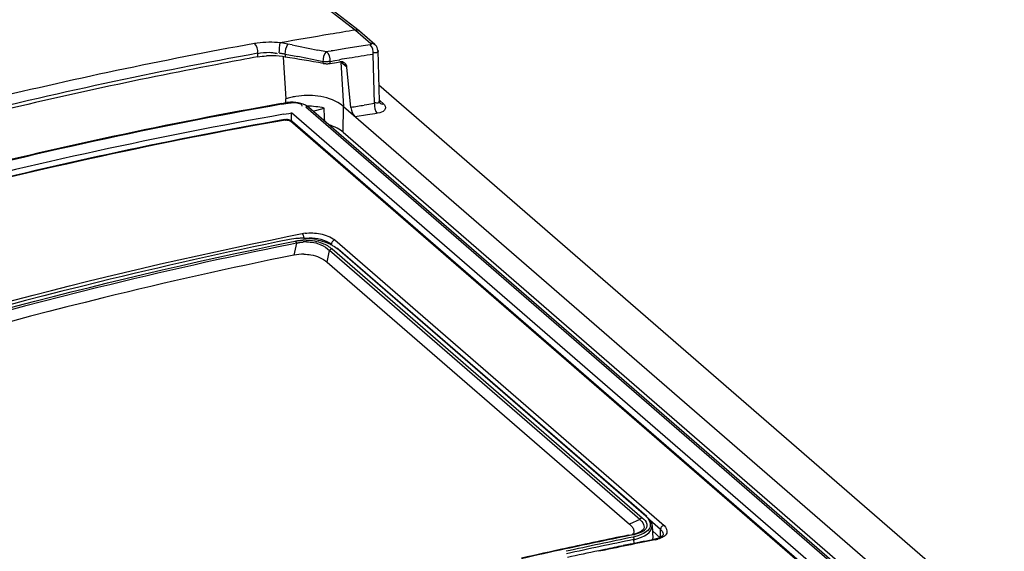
# Model space of a CAD drawing. Header units: inches. Extents: x 0 to 117, y 0 to 83.
# Tile 62 of 67: x 98.61 to 99.664, y 29.801 to 30.369. Entities that reach past the tile are written whole.
import ezdxf

# ---------------------------------------------------------------- set-up
doc = ezdxf.new("R2010")
doc.units = ezdxf.units.IN
doc.header["$LTSCALE"] = 6.431102
doc.header["$MEASUREMENT"] = 0
doc.layers.get('0').update_dxf_attribs({"linetype": 'CONTINUOUS'})

msp = doc.modelspace()

# ---------------------------------------------------------------- linework, layer by layer
at = {"color": 7, "linetype": 'CONTINUOUS'}
for p, q in [((98.8534, 30.4479), (98.9692, 30.358)), ((98.9733, 30.3571), (98.8545, 30.4493)), ((98.9692, 30.358), (98.9859, 30.3436)), ((98.9735, 30.3569), (98.9733, 30.3571)), ((98.9902, 30.3425), (98.9735, 30.3569)), ((98.8915, 30.3441), (98.8888, 30.3445)), ((98.8969, 30.3431), (98.8915, 30.3441)), ((98.9015, 30.3422), (98.8969, 30.3431)), ((98.9799, 30.3416), (98.959, 30.3382)), ((98.9852, 30.3424), (98.9799, 30.3416)), ((98.8647, 30.3294), (98.8647, 30.3332)), ((98.892, 30.3292), (98.8947, 30.2844)), ((98.8941, 30.3324), (98.8942, 30.3293)), ((98.8941, 30.3324), (98.9077, 30.3297)), ((98.9382, 30.3348), (98.9291, 30.3367)), ((98.94, 30.3351), (98.9382, 30.3348)), ((98.9434, 30.3357), (98.94, 30.3351)), ((98.9897, 30.2794), (98.9882, 30.3321)), ((98.9932, 30.3363), (98.9946, 30.2819)), ((98.9347, 30.3224), (98.9347, 30.3242)), ((98.9421, 30.3246), (98.9472, 30.3254)), ((98.9421, 30.3224), (98.9421, 30.3246)), ((98.9421, 30.3224), (98.9491, 30.3235)), ((98.9472, 30.3254), (98.9524, 30.3263)), ((98.9491, 30.3235), (98.9527, 30.3241)), ((98.9536, 30.3237), (98.9565, 30.2762)), ((98.9602, 30.3185), (98.9536, 30.3237)), ((98.9645, 30.2753), (98.9602, 30.3185)), ((98.9942, 30.2994), (104.6648, 25.3884)), ((98.89, 30.2795), (98.8933, 30.2801)), ((98.8902, 30.2787), (98.8974, 30.2799)), ((98.8933, 30.2801), (98.8958, 30.2805)), ((98.8946, 30.2805), (98.8947, 30.2844)), ((98.9026, 30.2809), (98.8998, 30.2809)), ((98.9119, 30.2774), (98.9118, 30.2767)), ((98.9565, 30.2762), (98.9532, 30.2788)), ((98.9813, 30.278), (98.9785, 30.2776)), ((98.9897, 30.2794), (98.9813, 30.278)), ((98.9953, 30.2826), (98.9992, 30.2791)), ((98.8922, 30.268), (98.8979, 30.269)), ((98.8979, 30.269), (98.901, 30.2695)), ((98.9008, 30.2602), (98.901, 30.2695)), ((100.1664, 29.1736), (98.901, 30.2695)), ((98.9162, 30.2761), (100.1892, 29.1737)), ((100.1924, 29.1729), (98.9195, 30.2753)), ((98.9195, 30.2753), (98.9195, 30.2753)), ((98.924, 30.2713), (98.9357, 30.2747)), ((98.9562, 30.2488), (98.9565, 30.2762)), ((98.9565, 30.2762), (100.2348, 29.1691)), ((98.9822, 30.2674), (98.9691, 30.2653)), ((98.9955, 30.2697), (98.9928, 30.2691)), ((98.8943, 30.2619), (98.895, 30.2619)), ((100.1526, 29.1757), (98.8997, 30.2608)), ((98.9019, 30.2602), (100.1548, 29.1751)), ((98.9562, 30.2488), (100.2297, 29.1459)), ((98.8992, 30.1313), (98.9048, 30.1324)), ((98.9061, 30.1302), (98.8997, 30.1289)), ((98.9061, 30.1302), (98.9035, 30.1175)), ((98.936, 30.1317), (98.94, 30.1302)), ((98.9472, 30.1336), (99.2996, 29.8284)), ((98.9389, 30.11), (98.9415, 30.1223)), ((99.2735, 29.8347), (98.9415, 30.1223)), ((98.9442, 30.124), (99.2762, 29.8365)), ((98.9468, 30.1266), (98.9496, 30.1245)), ((99.28, 29.8383), (98.9496, 30.1245)), ((98.9507, 30.1242), (99.2812, 29.8381)), ((98.9389, 30.11), (99.2626, 29.8297)), ((99.2735, 29.8347), (99.2626, 29.8297)), ((99.2838, 29.8349), (99.2816, 29.8371)), ((99.2855, 29.8325), (99.2838, 29.8349)), ((99.2958, 29.8239), (99.2844, 29.8339)), ((99.2773, 29.8237), (99.2759, 29.8225)), ((99.2868, 29.8283), (99.2876, 29.8142)), ((99.2958, 29.8148), (99.2958, 29.8239)), ((99.2612, 29.8178), (99.264, 29.8183)), ((99.264, 29.8183), (99.2658, 29.8187)), ((99.269, 29.8195), (99.2658, 29.8187)), ((99.2668, 29.8201), (99.2659, 29.8187)), ((99.2706, 29.8168), (99.2664, 29.8158)), ((99.2675, 29.8089), (99.2672, 29.8132)), ((99.2718, 29.8204), (99.269, 29.8195)), ((99.2725, 29.8199), (99.2692, 29.8189)), ((99.2743, 29.8181), (99.2706, 29.8168)), ((99.2733, 29.821), (99.2718, 29.8204)), ((99.2755, 29.8211), (99.2725, 29.8199)), ((99.2759, 29.8225), (99.2733, 29.821)), ((99.2754, 29.8157), (99.2788, 29.8172)), ((99.2879, 29.8125), (99.2756, 29.8101)), ((99.2788, 29.8172), (99.2816, 29.8191)), ((99.2871, 29.8224), (99.2958, 29.8148)), ((99.2902, 29.813), (99.2879, 29.8125)), ((99.2892, 29.8134), (99.2891, 29.8134)), ((99.2984, 29.8205), (99.2987, 29.819)), ((99.2987, 29.819), (99.2988, 29.8188)), ((99.2363, 29.8026), (99.2297, 29.8012)), ((99.2364, 29.802), (99.2298, 29.8007)), ((99.2633, 29.8082), (99.2559, 29.8067)), ((99.2661, 29.8088), (99.2633, 29.8082)), ((99.2678, 29.8091), (99.2661, 29.8088)), ((99.2755, 29.8106), (99.2678, 29.8091)), ((99.2756, 29.8101), (99.268, 29.8085))]:
    msp.add_line(p, q, dxfattribs=at)
for points in [[(98.9859, 30.3436), (98.986, 30.3434), (98.9861, 30.3432), (98.9862, 30.3431), (98.9861, 30.3429), (98.986, 30.3428), (98.9859, 30.3427), (98.9857, 30.3426), (98.9855, 30.3425), (98.9852, 30.3424)], [(98.9932, 30.3363), (98.993, 30.3379), (98.9925, 30.3394), (98.9918, 30.3407), (98.9908, 30.3419), (98.9902, 30.3425)], [(98.8876, 30.3336), (98.8883, 30.3335), (98.889, 30.3334), (98.8898, 30.3333), (98.8905, 30.3332), (98.8912, 30.333), (98.892, 30.3329), (98.8927, 30.3327), (98.8934, 30.3326), (98.8941, 30.3324)], [(98.9381, 30.324), (98.9373, 30.324), (98.9364, 30.3241), (98.9356, 30.3241), (98.9347, 30.3242)], [(98.9347, 30.3224), (98.9356, 30.3223), (98.9364, 30.3222), (98.9373, 30.3222), (98.9381, 30.3221), (98.9389, 30.3221), (98.9398, 30.3221), (98.9406, 30.3222), (98.9414, 30.3223), (98.9421, 30.3224)], [(98.9421, 30.3246), (98.9413, 30.3244), (98.9406, 30.3243), (98.9398, 30.3242), (98.9389, 30.3241), (98.9381, 30.324)], [(98.8998, 30.2809), (98.8972, 30.2807), (98.8958, 30.2805)], [(98.8958, 30.2805), (98.8963, 30.2805), (98.8968, 30.2803), (98.8974, 30.2799)], [(98.9157, 30.2777), (98.9134, 30.2788), (98.9108, 30.2796), (98.9081, 30.2803), (98.9054, 30.2807), (98.9026, 30.2809)], [(98.9195, 30.2753), (98.9179, 30.2765), (98.9157, 30.2777)], [(98.9952, 30.28), (98.9952, 30.28), (98.9951, 30.2801), (98.995, 30.2804), (98.9948, 30.2808), (98.9947, 30.2815), (98.9946, 30.2819)], [(98.9195, 30.2753), (98.9191, 30.2756), (98.9185, 30.2759), (98.9178, 30.2761), (98.917, 30.2761), (98.9162, 30.2761)], [(98.8956, 30.262), (98.8942, 30.2624), (98.8932, 30.2622)], [(98.8943, 30.2619), (98.894, 30.2621), (98.8936, 30.2622), (98.8933, 30.2622), (98.8932, 30.2622)], [(98.9019, 30.2602), (98.9011, 30.2608), (98.9002, 30.2613), (98.8991, 30.2618), (98.8979, 30.2621), (98.8967, 30.2623), (98.8954, 30.2624)], [(98.8956, 30.262), (98.8963, 30.2619), (98.8969, 30.2618), (98.8976, 30.2617), (98.8982, 30.2615), (98.8988, 30.2613), (98.8992, 30.2611), (98.8997, 30.2608)], [(98.8997, 30.2608), (98.9001, 30.2608), (98.9005, 30.2608), (98.901, 30.2607), (98.9015, 30.2605), (98.9019, 30.2602)], [(98.9122, 30.1403), (98.9126, 30.14), (98.9129, 30.1395), (98.9132, 30.139), (98.9134, 30.1384)], [(98.9048, 30.1324), (98.905, 30.1322), (98.9051, 30.1321), (98.9053, 30.1318), (98.9055, 30.1316), (98.9056, 30.1314), (98.9058, 30.1311), (98.9059, 30.1308), (98.906, 30.1305), (98.9061, 30.1302)], [(98.9134, 30.1384), (98.9136, 30.1378), (98.9138, 30.1371), (98.9139, 30.1364), (98.9139, 30.1357), (98.9139, 30.1351)], [(98.9472, 30.1336), (98.9465, 30.1333), (98.9458, 30.133), (98.9452, 30.1325), (98.9447, 30.132), (98.9443, 30.1315), (98.944, 30.1309), (98.9437, 30.1303), (98.9435, 30.1297), (98.9435, 30.1291)], [(98.9442, 30.124), (98.9437, 30.1239), (98.9433, 30.1238), (98.943, 30.1236), (98.9427, 30.1234), (98.9424, 30.1232), (98.9422, 30.123), (98.9419, 30.1228), (98.9417, 30.1225), (98.9415, 30.1223)], [(98.9507, 30.1242), (98.9506, 30.1243), (98.9504, 30.1244), (98.9502, 30.1245), (98.9499, 30.1245), (98.9496, 30.1245)], [(99.2762, 29.8365), (99.2758, 29.8364), (99.2754, 29.8362), (99.275, 29.836), (99.2747, 29.8359), (99.2744, 29.8357), (99.2742, 29.8355), (99.2739, 29.8352), (99.2737, 29.835), (99.2735, 29.8347)], [(99.28, 29.8383), (99.2803, 29.8383), (99.2805, 29.8383), (99.2808, 29.8383), (99.281, 29.8382), (99.2811, 29.8381)], [(99.2996, 29.8284), (99.2988, 29.8282), (99.2982, 29.8278), (99.2976, 29.8274), (99.297, 29.8269), (99.2966, 29.8263), (99.2963, 29.8258), (99.2961, 29.8252), (99.2959, 29.8245), (99.2958, 29.8239)], [(99.2673, 29.8185), (99.2671, 29.8186), (99.2669, 29.8188), (99.2667, 29.8188), (99.2666, 29.8189), (99.2664, 29.8189), (99.2662, 29.8189), (99.2661, 29.8189), (99.2659, 29.8188), (99.2658, 29.8187)], [(99.2664, 29.8158), (99.2665, 29.8156), (99.2667, 29.8154), (99.2668, 29.8151), (99.267, 29.8149), (99.2671, 29.8146), (99.2671, 29.8142), (99.2672, 29.8139), (99.2672, 29.8136), (99.2672, 29.8132)], [(99.2924, 29.8142), (99.2898, 29.8135), (99.2891, 29.8134)], [(99.2902, 29.813), (99.2898, 29.8132), (99.2895, 29.8134), (99.2892, 29.8134)], [(99.2987, 29.819), (99.2988, 29.8189), (99.2987, 29.8183), (99.2983, 29.8177), (99.2976, 29.8169), (99.2964, 29.816), (99.2946, 29.815), (99.2924, 29.8142)]]:
    msp.add_lwpolyline(points, dxfattribs=at)
for centre, radius, start, end in [((99.7507, 25.4631), 4.9569, 99.3884, 100.0133), ((99.7422, 25.5144), 4.9049, 99.0673, 99.3875), ((99.7645, 25.3448), 5.0798, 100.2417, 103.6387), ((98.8773, 30.2516), 0.0934, 98.0726, 99.8943), ((101.2631, 42.0671), 11.9603, 258.61176, 258.7466), ((99.7696, 25.3269), 5.0875, 100.2455, 104.0058), ((99.7455, 25.4455), 4.9627, 100.2231, 100.6539), ((98.8786, 30.2432), 0.0874, 90.8493, 93.0145), ((98.8787, 30.2366), 0.094, 82.3907, 90.8218), ((98.8773, 30.3076), 0.0266, 70.9648, 74.9194), ((98.8791, 30.239), 0.0915, 80.52, 82.4239), ((96.4845, 18.3458), 12.2264, 78.43928, 78.56867), ((99.7636, 25.3337), 5.0688, 99.1329, 99.3114), ((99.7507, 25.5255), 4.8667, 99.0137, 99.3192), ((99.7687, 25.3274), 5.083, 100.6647, 103.633), ((99.7531, 25.5106), 4.8819, 99.3191, 99.4411), ((98.9177, 30.2141), 0.074, 99.3991, 103.8374), ((98.9186, 30.209), 0.0792, 82.431, 99.4135), ((99.8005, 25.1491), 5.2098, 100.0627, 104.5504), ((99.7881, 25.2), 5.1582, 100.0269, 104.1148), ((98.9157, 30.2223), 0.0656, 103.8148, 108.6616), ((99.7362, 25.5247), 4.8128, 99.0576, 99.2262), ((99.7823, 25.2351), 5.111, 100.0292, 104.5948), ((99.4793, 27.1844), 3.1228, 98.9624, 99.1596), ((99.7788, 25.2614), 5.0781, 100.0315, 104.5652), ((99.7745, 25.2781), 5.0615, 100.0267, 104.1317), ((99.8817, 25.2401), 4.9952, 101.1905, 101.3578), ((98.9205, 30.0972), 0.0439, 96.7932, 100.8321), ((98.912, 30.0633), 0.0721, 93.2795, 100.6953), ((98.9122, 30.0609), 0.0745, 89.7302, 93.3507), ((98.9122, 30.0586), 0.0768, 86.0831, 89.6988), ((98.9159, 30.0815), 0.052, 89.1276, 93.349), ((98.9171, 30.0907), 0.0409, 90.2371, 95.1915), ((98.912, 30.0555), 0.0799, 79.1471, 86.1135), ((98.9134, 30.069), 0.0494, 89.1519, 101.4665), ((100.2604, 24.8772), 5.0406, 101.4323, 102.2119), ((100.2617, 24.8774), 5.0401, 101.3795, 102.2278), ((100.2973, 24.7636), 5.1563, 101.533, 102.3472), ((100.2953, 24.7685), 5.1484, 101.5191, 102.3377), ((99.2582, 29.8637), 0.0461, 281.3568, 283.7564), ((100.2586, 24.9131), 4.9952, 101.1905, 101.3502), ((99.2793, 29.8137), 0.00827, 355.3217, 3.2168), ((99.2829, 29.8489), 0.0366, 281.4361, 285.9629), ((100.2716, 24.8252), 5.0938, 102.2115, 102.754), ((100.2735, 24.8228), 5.096, 102.2273, 102.7694), ((100.2654, 24.8795), 5.0295, 101.579, 101.807), ((100.2654, 24.8841), 5.0244, 101.4507, 101.8182), ((100.2717, 24.8493), 5.0604, 101.8837, 102.2712)]:
    msp.add_arc(centre, radius, start, end, dxfattribs=at)
for centre, major_axis, ratio, start_param, end_param in [((98.5051, 25.5246), (7.4674, -1.676), 0.626117, 1.65341, 1.6588), ((98.9172, 30.254), (0.0453, 0), 0.500701, 7.433875, 7.845469), ((98.9116, 29.8281), (-0.0125, 0.7455), 0.052847, -0.952575, -0.929448), ((98.917, 30.2375), (0.0453, 0), 0.500701, 0.524556, 1.01216)]:
    msp.add_ellipse(centre, major_axis=major_axis, ratio=ratio, start_param=start_param, end_param=end_param, dxfattribs=at)
for points, knots in [([(97.6122, 30.0943), (97.7138, 30.1367), (98.1141, 30.2911), (98.5323, 30.4005), (98.8473, 30.4508)], [0, 0, 0, 0, 0.256523, 1, 1, 1, 1]), ([(98.9732, 30.3569), (98.9726, 30.3573), (98.9714, 30.358), (98.9699, 30.3581), (98.9692, 30.358)], [0, 0, 0, 0, 0.499971, 1, 1, 1, 1]), ([(98.99, 30.3423), (98.9895, 30.3428), (98.9881, 30.3435), (98.9866, 30.3437), (98.9859, 30.3436)], [0, 0, 0, 0, 0.497908, 1, 1, 1, 1]), ([(98.877, 30.3343), (98.8782, 30.3343), (98.8806, 30.3341), (98.883, 30.3336), (98.8842, 30.3333)], [0, 0, 0, 0, 0.494408, 1, 1, 1, 1]), ([(98.9935, 30.3363), (98.9937, 30.3357), (98.9927, 30.3332), (98.9901, 30.3336), (98.9887, 30.3337)], [0, 0, 0, 0, 0.331872, 1, 1, 1, 1]), ([(98.9578, 30.3228), (98.9571, 30.3233), (98.9554, 30.3242), (98.9536, 30.3243), (98.9527, 30.3241)], [0, 0, 0, 0, 0.4975, 1, 1, 1, 1]), ([(98.9602, 30.3185), (98.9601, 30.3193), (98.9596, 30.321), (98.9584, 30.3223), (98.9578, 30.3228)], [0, 0, 0, 0, 0.49944, 1, 1, 1, 1]), ([(98.9094, 30.2797), (98.91, 30.2795), (98.9112, 30.279), (98.9119, 30.2779), (98.9119, 30.2774)], [0, 0, 0, 0, 0.568507, 1, 1, 1, 1]), ([(98.9949, 30.2818), (98.9951, 30.2813), (98.9939, 30.2791), (98.9915, 30.2803), (98.9902, 30.2806)], [0, 0, 0, 0, 0.282934, 1, 1, 1, 1]), ([(98.9953, 30.2803), (98.9958, 30.2798), (98.9971, 30.279), (98.9986, 30.2789), (98.9992, 30.2791)], [0, 0, 0, 0, 0.516944, 1, 1, 1, 1]), ([(98.9992, 30.2791), (99.0007, 30.2778), (99.003, 30.2726), (98.9978, 30.2703), (98.9955, 30.2697)], [0, 0, 0, 0, 0.45376, 1, 1, 1, 1]), ([(98.0721, 29.8998), (98.1404, 29.9254), (98.4107, 30.0208), (98.6884, 30.0954), (98.8979, 30.1375)], [0, 0, 0, 0, 0.254391, 1, 1, 1, 1]), ([(98.8997, 30.1289), (98.8307, 30.1149), (98.5512, 30.0521), (98.277, 29.9663), (98.0748, 29.8902)], [0, 0, 0, 0, 0.245748, 1, 1, 1, 1]), ([(98.075, 29.893), (98.1432, 29.9186), (98.4129, 30.0142), (98.6901, 30.0889), (98.8992, 30.1313)], [0, 0, 0, 0, 0.254372, 1, 1, 1, 1]), ([(98.8986, 30.1342), (98.8301, 30.1203), (98.5528, 30.0583), (98.2806, 29.9734), (98.0799, 29.8983)], [0, 0, 0, 0, 0.245775, 1, 1, 1, 1]), ([(98.9048, 30.1324), (98.9061, 30.1326), (98.9088, 30.1331), (98.9115, 30.1333), (98.9128, 30.1334)], [0, 0, 0, 0, 0.48985, 1, 1, 1, 1]), ([(98.9061, 30.1302), (98.9073, 30.1305), (98.9097, 30.131), (98.9122, 30.1313), (98.9134, 30.1314)], [0, 0, 0, 0, 0.487491, 1, 1, 1, 1]), ([(98.9139, 30.1351), (98.9218, 30.1366), (98.9327, 30.1354), (98.9418, 30.1305), (98.9435, 30.1291)], [0, 0, 0, 0, 0.78765, 1, 1, 1, 1]), ([(98.94, 30.1302), (98.9412, 30.1296), (98.9435, 30.1285), (98.9457, 30.1272), (98.9468, 30.1266)], [0, 0, 0, 0, 0.519291, 1, 1, 1, 1]), ([(98.9141, 30.1185), (98.9166, 30.1184), (98.9254, 30.1176), (98.9342, 30.1141), (98.9389, 30.11)], [0, 0, 0, 0, 0.288621, 1, 1, 1, 1]), ([(98.9035, 30.1175), (98.8352, 30.1036), (98.5582, 30.0415), (98.2865, 29.9566), (98.0861, 29.8815)], [0, 0, 0, 0, 0.245776, 1, 1, 1, 1]), ([(99.28, 29.8383), (99.283, 29.8356), (99.2884, 29.8256), (99.2786, 29.8198), (99.2743, 29.8181)], [0, 0, 0, 0, 0.464018, 1, 1, 1, 1]), ([(99.2762, 29.8365), (99.2783, 29.8347), (99.2826, 29.8307), (99.2806, 29.8247), (99.2788, 29.8232)], [0, 0, 0, 0, 0.547527, 1, 1, 1, 1]), ([(99.2626, 29.8297), (99.2636, 29.8288), (99.2654, 29.827), (99.2667, 29.8247), (99.267, 29.8236)], [0, 0, 0, 0, 0.541984, 1, 1, 1, 1]), ([(99.267, 29.8236), (99.2672, 29.823), (99.2673, 29.8218), (99.267, 29.8206), (99.2668, 29.8201)], [0, 0, 0, 0, 0.50137, 1, 1, 1, 1]), ([(99.2788, 29.8232), (99.2784, 29.8228), (99.2773, 29.822), (99.2761, 29.8214), (99.2755, 29.8211)], [0, 0, 0, 0, 0.474125, 1, 1, 1, 1]), ([(99.2868, 29.8282), (99.2868, 29.8289), (99.2865, 29.8304), (99.2859, 29.8318), (99.2855, 29.8325)], [0, 0, 0, 0, 0.482142, 1, 1, 1, 1]), ([(99.2996, 29.8284), (99.3018, 29.8264), (99.3053, 29.818), (99.2967, 29.8147), (99.293, 29.8137)], [0, 0, 0, 0, 0.436858, 1, 1, 1, 1]), ([(99.2958, 29.8239), (99.2964, 29.8234), (99.2974, 29.8224), (99.2982, 29.8212), (99.2984, 29.8205)], [0, 0, 0, 0, 0.536252, 1, 1, 1, 1]), ([(99.2672, 29.8132), (99.2687, 29.8135), (99.2714, 29.8142), (99.2741, 29.8151), (99.2754, 29.8157)], [0, 0, 0, 0, 0.517199, 1, 1, 1, 1])]:
    msp.add_open_spline(points, degree=3, knots=knots, dxfattribs=at)
for points in [[(98.8647, 30.3332), (98.865, 30.3369), (98.8642, 30.3414), (98.8613, 30.3437)], [(98.8889, 30.3445), (98.8807, 30.3453), (98.8723, 30.3453), (98.8642, 30.3441)], [(98.8876, 30.3336), (98.8879, 30.3373), (98.8882, 30.3409), (98.8888, 30.3445)], [(98.8941, 30.3324), (98.8945, 30.3361), (98.895, 30.34), (98.8969, 30.3431)], [(98.9882, 30.3321), (98.9886, 30.3357), (98.9879, 30.3401), (98.9852, 30.3424)], [(98.8647, 30.3332), (98.8688, 30.3339), (98.8729, 30.3344), (98.877, 30.3343)], [(98.8647, 30.3294), (98.8678, 30.33), (98.8709, 30.3303), (98.874, 30.3305)], [(98.9347, 30.3242), (98.9351, 30.3279), (98.9352, 30.3327), (98.9382, 30.3348)], [(98.9421, 30.3246), (98.9425, 30.3282), (98.9415, 30.3331), (98.9382, 30.3348)], [(98.9532, 30.2788), (98.9462, 30.2838), (98.9375, 30.2864), (98.929, 30.2875)], [(98.8974, 30.2799), (98.9013, 30.2806), (98.9056, 30.2809), (98.9094, 30.2797)], [(98.9897, 30.2794), (98.9893, 30.2758), (98.99, 30.2714), (98.9927, 30.269)], [(98.9645, 30.2753), (98.9649, 30.2717), (98.9663, 30.2677), (98.969, 30.2653)], [(98.9153, 30.1408), (98.9207, 30.1414), (98.9263, 30.1412), (98.9317, 30.1401)], [(98.9317, 30.1401), (98.9372, 30.1391), (98.9429, 30.1372), (98.9472, 30.1336)], [(98.9167, 30.1335), (98.9225, 30.1334), (98.9283, 30.1323), (98.9337, 30.1302)], [(98.9169, 30.1316), (98.9222, 30.1316), (98.9275, 30.1306), (98.9323, 30.1285)], [(98.927, 30.134), (98.93, 30.1334), (98.933, 30.1327), (98.936, 30.1317)], [(98.9337, 30.1302), (98.9375, 30.1287), (98.9411, 30.1267), (98.9442, 30.124)], [(98.9323, 30.1285), (98.9356, 30.127), (98.9389, 30.1249), (98.9415, 30.1223)], [(99.2735, 29.8347), (99.2766, 29.8324), (99.28, 29.8265), (99.2773, 29.8237)], [(99.2816, 29.8191), (99.2844, 29.8211), (99.287, 29.8247), (99.2868, 29.8282)]]:
    msp.add_open_spline(points, degree=3, dxfattribs=at)

doc.saveas('drawing.dxf')
